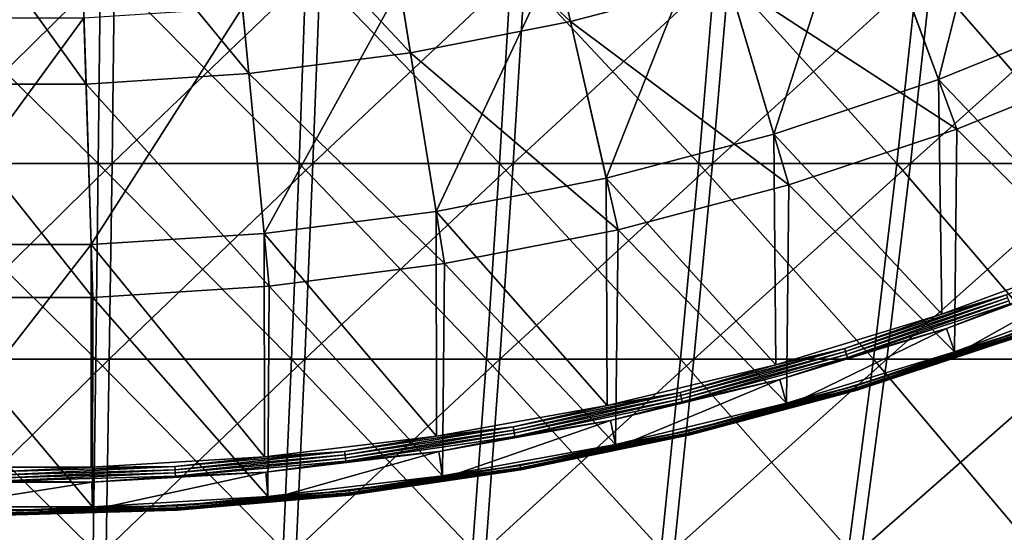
# Model space of a CAD drawing. Header units: millimetres. Extents: x -80 to 80, y -80 to 80.
# Tile 49 of 170: x 0 to 15, y -46 to -38. Entities that reach past the tile are written whole.
import ezdxf

# ---------------------------------------------------------------- set-up
doc = ezdxf.new("R2010")
doc.units = ezdxf.units.MM
doc.header["$LTSCALE"] = 13.670324
for name, color, linetype in [('1', 7, 'CONTINUOUS'), ('11', 7, 'CONTINUOUS'), ('13', 7, 'CONTINUOUS'), ('2', 7, 'CONTINUOUS'), ('3', 7, 'CONTINUOUS'), ('5', 7, 'CONTINUOUS'), ('7', 7, 'CONTINUOUS')]:
    doc.layers.add(name, color=color, linetype=linetype)

msp = doc.modelspace()

# ---------------------------------------------------------------- linework, layer by layer
at = {"layer": '1', "color": 7, "linetype": 'Continuous'}
for points in [[(-1.428, -40, 69.267), (1.68, -36.94, 70.941), (-1.463, -36.94, 70.946), (-1.428, -40, 69.267)], [(1.64, -40, 69.263), (1.68, -36.94, 70.941), (-1.428, -40, 69.267), (1.64, -40, 69.263)], [(4.705, -40, 69.122), (4.819, -36.94, 70.797), (1.64, -40, 69.263), (4.705, -40, 69.122)], [(1.64, -40, 69.263), (4.819, -36.94, 70.797), (1.68, -36.94, 70.941), (1.64, -40, 69.263)], [(7.761, -40, 68.846), (7.949, -36.94, 70.514), (4.705, -40, 69.122), (7.761, -40, 68.846)], [(4.705, -40, 69.122), (7.949, -36.94, 70.514), (4.819, -36.94, 70.797), (4.705, -40, 69.122)], [(10.802, -40, 68.435), (11.064, -36.94, 70.093), (7.761, -40, 68.846), (10.802, -40, 68.435)], [(7.761, -40, 68.846), (11.064, -36.94, 70.093), (7.949, -36.94, 70.514), (7.761, -40, 68.846)], [(13.821, -40, 67.889), (14.156, -36.94, 69.534), (10.802, -40, 68.435), (13.821, -40, 67.889)], [(10.802, -40, 68.435), (14.156, -36.94, 69.534), (11.064, -36.94, 70.093), (10.802, -40, 68.435)], [(16.814, -40, 67.211), (17.221, -36.94, 68.84), (13.821, -40, 67.889), (16.814, -40, 67.211)], [(13.821, -40, 67.889), (17.221, -36.94, 68.84), (14.156, -36.94, 69.534), (13.821, -40, 67.889)], [(-1.391, -42.984, 67.457), (1.64, -40, 69.263), (-1.428, -40, 69.267), (-1.391, -42.984, 67.457)], [(1.597, -42.984, 67.452), (1.64, -40, 69.263), (-1.391, -42.984, 67.457), (1.597, -42.984, 67.452)], [(4.582, -42.984, 67.316), (4.705, -40, 69.122), (1.597, -42.984, 67.452), (4.582, -42.984, 67.316)], [(1.597, -42.984, 67.452), (4.705, -40, 69.122), (1.64, -40, 69.263), (1.597, -42.984, 67.452)], [(7.558, -42.984, 67.047), (7.761, -40, 68.846), (4.582, -42.984, 67.316), (7.558, -42.984, 67.047)], [(4.582, -42.984, 67.316), (7.761, -40, 68.846), (4.705, -40, 69.122), (4.582, -42.984, 67.316)], [(10.519, -42.984, 66.646), (10.802, -40, 68.435), (7.558, -42.984, 67.047), (10.519, -42.984, 66.646)], [(7.558, -42.984, 67.047), (10.802, -40, 68.435), (7.761, -40, 68.846), (7.558, -42.984, 67.047)], [(13.46, -42.984, 66.115), (13.821, -40, 67.889), (10.519, -42.984, 66.646), (13.46, -42.984, 66.115)], [(10.519, -42.984, 66.646), (13.821, -40, 67.889), (10.802, -40, 68.435), (10.519, -42.984, 66.646)], [(16.374, -42.984, 65.454), (16.814, -40, 67.211), (13.46, -42.984, 66.115), (16.374, -42.984, 65.454)], [(13.46, -42.984, 66.115), (16.814, -40, 67.211), (13.821, -40, 67.889), (13.46, -42.984, 66.115)], [(-1.351, -45.886, 65.518), (1.597, -42.984, 67.452), (-1.391, -42.984, 67.457), (-1.351, -45.886, 65.518)], [(1.551, -45.886, 65.514), (1.597, -42.984, 67.452), (-1.351, -45.886, 65.518), (1.551, -45.886, 65.514)], [(4.45, -45.886, 65.381), (4.582, -42.984, 67.316), (1.551, -45.886, 65.514), (4.45, -45.886, 65.381)], [(1.551, -45.886, 65.514), (4.582, -42.984, 67.316), (1.597, -42.984, 67.452), (1.551, -45.886, 65.514)], [(7.341, -45.886, 65.12), (7.558, -42.984, 67.047), (4.45, -45.886, 65.381), (7.341, -45.886, 65.12)], [(4.45, -45.886, 65.381), (7.558, -42.984, 67.047), (4.582, -42.984, 67.316), (4.45, -45.886, 65.381)], [(10.217, -45.886, 64.731), (10.519, -42.984, 66.646), (7.341, -45.886, 65.12), (10.217, -45.886, 64.731)], [(7.341, -45.886, 65.12), (10.519, -42.984, 66.646), (7.558, -42.984, 67.047), (7.341, -45.886, 65.12)], [(13.073, -45.886, 64.215), (13.46, -42.984, 66.115), (10.217, -45.886, 64.731), (13.073, -45.886, 64.215)], [(10.217, -45.886, 64.731), (13.46, -42.984, 66.115), (10.519, -42.984, 66.646), (10.217, -45.886, 64.731)], [(15.904, -45.886, 63.573), (16.374, -42.984, 65.454), (13.073, -45.886, 64.215), (15.904, -45.886, 63.573)], [(13.073, -45.886, 64.215), (16.374, -42.984, 65.454), (13.46, -42.984, 66.115), (13.073, -45.886, 64.215)]]:
    msp.add_3dface(points, dxfattribs=at)
at = {"layer": '11', "color": 42, "linetype": 'Continuous', "true_color": 0xd9ad06}
for points in [[(15.299, -34.56, 71.053), (14.249, -38.718, 69.467), (13.053, -35.469, 71.053), (15.299, -34.56, 71.053)], [(16.7, -37.726, 69.467), (14.249, -38.718, 69.467), (15.299, -34.56, 71.053), (16.7, -37.726, 69.467)], [(13.053, -35.469, 71.053), (11.739, -39.552, 69.467), (10.754, -36.233, 71.053), (13.053, -35.469, 71.053)], [(14.249, -38.718, 69.467), (11.739, -39.552, 69.467), (13.053, -35.469, 71.053), (14.249, -38.718, 69.467)], [(10.754, -36.233, 71.053), (9.181, -40.222, 69.467), (8.41, -36.847, 71.053), (10.754, -36.233, 71.053)], [(11.739, -39.552, 69.467), (9.181, -40.222, 69.467), (10.754, -36.233, 71.053), (11.739, -39.552, 69.467)], [(8.41, -36.847, 71.053), (6.585, -40.728, 69.467), (6.032, -37.31, 71.053), (8.41, -36.847, 71.053)], [(9.181, -40.222, 69.467), (6.585, -40.728, 69.467), (8.41, -36.847, 71.053), (9.181, -40.222, 69.467)], [(6.032, -37.31, 71.053), (3.962, -41.066, 69.467), (3.629, -37.62, 71.053), (6.032, -37.31, 71.053)], [(6.585, -40.728, 69.467), (3.962, -41.066, 69.467), (6.032, -37.31, 71.053), (6.585, -40.728, 69.467)], [(3.629, -37.62, 71.053), (1.322, -41.236, 69.467), (1.211, -37.775, 71.053), (3.629, -37.62, 71.053)], [(3.962, -41.066, 69.467), (1.322, -41.236, 69.467), (3.629, -37.62, 71.053), (3.962, -41.066, 69.467)], [(1.322, -41.236, 69.467), (-1.322, -41.236, 69.467), (1.211, -37.775, 71.053), (1.322, -41.236, 69.467)], [(1.211, -37.775, 71.053), (-1.322, -41.236, 69.467), (-1.211, -37.775, 71.053), (1.211, -37.775, 71.053)], [(16.7, -37.726, 69.467), (16.78, -41.376, 67.745), (14.249, -38.718, 69.467), (16.7, -37.726, 69.467)], [(14.249, -38.718, 69.467), (14.3, -42.297, 67.745), (11.739, -39.552, 69.467), (14.249, -38.718, 69.467)], [(16.78, -41.376, 67.745), (14.3, -42.297, 67.745), (14.249, -38.718, 69.467), (16.78, -41.376, 67.745)], [(11.739, -39.552, 69.467), (11.769, -43.07, 67.745), (9.181, -40.222, 69.467), (11.739, -39.552, 69.467)], [(14.3, -42.297, 67.745), (11.769, -43.07, 67.745), (11.739, -39.552, 69.467), (14.3, -42.297, 67.745)], [(9.181, -40.222, 69.467), (9.197, -43.691, 67.745), (6.585, -40.728, 69.467), (9.181, -40.222, 69.467)], [(11.769, -43.07, 67.745), (9.197, -43.691, 67.745), (9.181, -40.222, 69.467), (11.769, -43.07, 67.745)], [(6.585, -40.728, 69.467), (6.592, -44.159, 67.745), (3.962, -41.066, 69.467), (6.585, -40.728, 69.467)], [(9.197, -43.691, 67.745), (6.592, -44.159, 67.745), (6.585, -40.728, 69.467), (9.197, -43.691, 67.745)], [(3.962, -41.066, 69.467), (3.965, -44.472, 67.745), (1.322, -41.236, 69.467), (3.962, -41.066, 69.467)], [(6.592, -44.159, 67.745), (3.965, -44.472, 67.745), (3.962, -41.066, 69.467), (6.592, -44.159, 67.745)], [(1.323, -44.629, 67.745), (-1.323, -44.629, 67.745), (1.322, -41.236, 69.467), (1.323, -44.629, 67.745)], [(1.322, -41.236, 69.467), (-1.323, -44.629, 67.745), (-1.322, -41.236, 69.467), (1.322, -41.236, 69.467)], [(3.965, -44.472, 67.745), (1.323, -44.629, 67.745), (1.322, -41.236, 69.467), (3.965, -44.472, 67.745)]]:
    msp.add_3dface(points, dxfattribs=at)
at = {"layer": '13', "color": 42, "linetype": 'Continuous', "true_color": 0xd9ad06}
for points in [[(14.3, -42.297, 67.745), (16.78, -41.376, 67.745), (15.287, -42, 67.727), (14.3, -42.297, 67.745)], [(16.867, -41.591, 67.776), (14.374, -42.517, 67.776), (15.336, -42.137, 67.747), (16.867, -41.591, 67.776)], [(12.819, -42.818, 67.727), (14.3, -42.297, 67.745), (15.287, -42, 67.727), (12.819, -42.818, 67.727)], [(12.819, -42.818, 67.727), (15.287, -42, 67.727), (12.833, -42.865, 67.721), (12.819, -42.818, 67.727)], [(12.833, -42.865, 67.721), (15.287, -42, 67.727), (15.304, -42.047, 67.721), (12.833, -42.865, 67.721)], [(12.833, -42.865, 67.721), (15.304, -42.047, 67.721), (12.847, -42.913, 67.728), (12.833, -42.865, 67.721)], [(12.847, -42.913, 67.728), (15.304, -42.047, 67.721), (15.321, -42.093, 67.728), (12.847, -42.913, 67.728)], [(12.847, -42.913, 67.728), (15.321, -42.093, 67.728), (12.86, -42.957, 67.747), (12.847, -42.913, 67.728)], [(12.86, -42.957, 67.747), (15.321, -42.093, 67.728), (15.336, -42.137, 67.747), (12.86, -42.957, 67.747)], [(14.374, -42.517, 67.776), (12.86, -42.957, 67.747), (15.336, -42.137, 67.747), (14.374, -42.517, 67.776)], [(11.769, -43.07, 67.745), (14.3, -42.297, 67.745), (12.819, -42.818, 67.727), (11.769, -43.07, 67.745)], [(14.374, -42.517, 67.776), (11.83, -43.294, 67.776), (12.86, -42.957, 67.747), (14.374, -42.517, 67.776)], [(10.307, -43.491, 67.727), (11.769, -43.07, 67.745), (12.819, -42.818, 67.727), (10.307, -43.491, 67.727)], [(10.307, -43.491, 67.727), (12.819, -42.818, 67.727), (10.319, -43.539, 67.721), (10.307, -43.491, 67.727)], [(10.319, -43.539, 67.721), (12.819, -42.818, 67.727), (12.833, -42.865, 67.721), (10.319, -43.539, 67.721)], [(10.319, -43.539, 67.721), (12.833, -42.865, 67.721), (10.33, -43.587, 67.728), (10.319, -43.539, 67.721)], [(10.33, -43.587, 67.728), (12.833, -42.865, 67.721), (12.847, -42.913, 67.728), (10.33, -43.587, 67.728)], [(10.33, -43.587, 67.728), (12.847, -42.913, 67.728), (10.341, -43.632, 67.747), (10.33, -43.587, 67.728)], [(10.341, -43.632, 67.747), (12.847, -42.913, 67.728), (12.86, -42.957, 67.747), (10.341, -43.632, 67.747)], [(11.83, -43.294, 67.776), (10.341, -43.632, 67.747), (12.86, -42.957, 67.747), (11.83, -43.294, 67.776)], [(9.197, -43.691, 67.745), (11.769, -43.07, 67.745), (10.307, -43.491, 67.727), (9.197, -43.691, 67.745)], [(11.83, -43.294, 67.776), (9.244, -43.918, 67.776), (10.341, -43.632, 67.747), (11.83, -43.294, 67.776)], [(7.761, -44.016, 67.727), (9.197, -43.691, 67.745), (10.307, -43.491, 67.727), (7.761, -44.016, 67.727)], [(7.761, -44.016, 67.727), (10.307, -43.491, 67.727), (7.77, -44.065, 67.721), (7.761, -44.016, 67.727)], [(7.77, -44.065, 67.721), (10.307, -43.491, 67.727), (10.319, -43.539, 67.721), (7.77, -44.065, 67.721)], [(7.77, -44.065, 67.721), (10.319, -43.539, 67.721), (7.778, -44.114, 67.728), (7.77, -44.065, 67.721)], [(7.778, -44.114, 67.728), (10.319, -43.539, 67.721), (10.33, -43.587, 67.728), (7.778, -44.114, 67.728)], [(6.592, -44.159, 67.745), (9.197, -43.691, 67.745), (7.761, -44.016, 67.727), (6.592, -44.159, 67.745)], [(7.778, -44.114, 67.728), (10.33, -43.587, 67.728), (7.787, -44.16, 67.747), (7.778, -44.114, 67.728)], [(7.787, -44.16, 67.747), (10.33, -43.587, 67.728), (10.341, -43.632, 67.747), (7.787, -44.16, 67.747)], [(9.244, -43.918, 67.776), (7.787, -44.16, 67.747), (10.341, -43.632, 67.747), (9.244, -43.918, 67.776)], [(9.244, -43.918, 67.776), (6.627, -44.389, 67.776), (7.787, -44.16, 67.747), (9.244, -43.918, 67.776)], [(3.965, -44.472, 67.745), (6.592, -44.159, 67.745), (5.189, -44.393, 67.727), (3.965, -44.472, 67.745)], [(5.189, -44.393, 67.727), (6.592, -44.159, 67.745), (7.761, -44.016, 67.727), (5.189, -44.393, 67.727)], [(5.189, -44.393, 67.727), (7.761, -44.016, 67.727), (5.195, -44.442, 67.721), (5.189, -44.393, 67.727)], [(5.195, -44.442, 67.721), (7.761, -44.016, 67.727), (7.77, -44.065, 67.721), (5.195, -44.442, 67.721)], [(5.195, -44.442, 67.721), (7.77, -44.065, 67.721), (5.2, -44.492, 67.728), (5.195, -44.442, 67.721)], [(5.2, -44.492, 67.728), (7.77, -44.065, 67.721), (7.778, -44.114, 67.728), (5.2, -44.492, 67.728)], [(5.2, -44.492, 67.728), (7.778, -44.114, 67.728), (5.206, -44.538, 67.747), (5.2, -44.492, 67.728)], [(5.206, -44.538, 67.747), (7.778, -44.114, 67.728), (7.787, -44.16, 67.747), (5.206, -44.538, 67.747)], [(6.627, -44.389, 67.776), (5.206, -44.538, 67.747), (7.787, -44.16, 67.747), (6.627, -44.389, 67.776)], [(2.599, -44.62, 67.727), (3.965, -44.472, 67.745), (5.189, -44.393, 67.727), (2.599, -44.62, 67.727)], [(2.599, -44.62, 67.727), (5.189, -44.393, 67.727), (2.602, -44.669, 67.721), (2.599, -44.62, 67.727)], [(2.602, -44.669, 67.721), (5.189, -44.393, 67.727), (5.195, -44.442, 67.721), (2.602, -44.669, 67.721)], [(2.602, -44.669, 67.721), (5.195, -44.442, 67.721), (2.605, -44.719, 67.728), (2.602, -44.669, 67.721)], [(2.605, -44.719, 67.728), (5.195, -44.442, 67.721), (5.2, -44.492, 67.728), (2.605, -44.719, 67.728)], [(6.627, -44.389, 67.776), (3.985, -44.704, 67.776), (5.206, -44.538, 67.747), (6.627, -44.389, 67.776)], [(1.323, -44.629, 67.745), (3.965, -44.472, 67.745), (2.599, -44.62, 67.727), (1.323, -44.629, 67.745)], [(2.605, -44.719, 67.728), (5.2, -44.492, 67.728), (2.607, -44.765, 67.747), (2.605, -44.719, 67.728)], [(2.607, -44.765, 67.747), (5.2, -44.492, 67.728), (5.206, -44.538, 67.747), (2.607, -44.765, 67.747)], [(3.985, -44.704, 67.776), (2.607, -44.765, 67.747), (5.206, -44.538, 67.747), (3.985, -44.704, 67.776)], [(-1.323, -44.629, 67.745), (1.323, -44.629, 67.745), (0, -44.695, 67.727), (-1.323, -44.629, 67.745)], [(0, -44.695, 67.727), (1.323, -44.629, 67.745), (2.599, -44.62, 67.727), (0, -44.695, 67.727)], [(0, -44.695, 67.727), (2.599, -44.62, 67.727), (0, -44.745, 67.721), (0, -44.695, 67.727)], [(0, -44.745, 67.721), (2.599, -44.62, 67.727), (2.602, -44.669, 67.721), (0, -44.745, 67.721)], [(0, -44.745, 67.721), (2.602, -44.669, 67.721), (0, -44.795, 67.728), (0, -44.745, 67.721)], [(0, -44.795, 67.728), (2.602, -44.669, 67.721), (2.605, -44.719, 67.728), (0, -44.795, 67.728)], [(0, -44.795, 67.728), (2.605, -44.719, 67.728), (0, -44.841, 67.747), (0, -44.795, 67.728)], [(0, -44.841, 67.747), (2.605, -44.719, 67.728), (2.607, -44.765, 67.747), (0, -44.841, 67.747)], [(1.33, -44.861, 67.776), (0, -44.841, 67.747), (2.607, -44.765, 67.747), (1.33, -44.861, 67.776)], [(3.985, -44.704, 67.776), (1.33, -44.861, 67.776), (2.607, -44.765, 67.747), (3.985, -44.704, 67.776)], [(1.33, -44.861, 67.776), (-1.33, -44.861, 67.776), (0, -44.841, 67.747), (1.33, -44.861, 67.776)]]:
    msp.add_3dface(points, dxfattribs=at)
at = {"layer": '2', "color": 7, "linetype": 'Continuous'}
for points in [[(1.463, -36.94, -70.946), (1.428, -40, -69.267), (-1.68, -36.94, -70.941), (1.463, -36.94, -70.946)], [(-1.68, -36.94, -70.941), (1.428, -40, -69.267), (-1.64, -40, -69.263), (-1.68, -36.94, -70.941)], [(1.463, -36.94, -70.946), (4.494, -40, -69.136), (1.428, -40, -69.267), (1.463, -36.94, -70.946)], [(4.603, -36.94, -70.811), (4.494, -40, -69.136), (1.463, -36.94, -70.946), (4.603, -36.94, -70.811)], [(4.603, -36.94, -70.811), (7.551, -40, -68.869), (4.494, -40, -69.136), (4.603, -36.94, -70.811)], [(7.734, -36.94, -70.538), (7.551, -40, -68.869), (4.603, -36.94, -70.811), (7.734, -36.94, -70.538)], [(7.734, -36.94, -70.538), (10.593, -40, -68.467), (7.551, -40, -68.869), (7.734, -36.94, -70.538)], [(10.849, -36.94, -70.127), (10.593, -40, -68.467), (7.734, -36.94, -70.538), (10.849, -36.94, -70.127)], [(10.849, -36.94, -70.127), (13.614, -40, -67.931), (10.593, -40, -68.467), (10.849, -36.94, -70.127)], [(13.944, -36.94, -69.577), (13.614, -40, -67.931), (10.849, -36.94, -70.127), (13.944, -36.94, -69.577)], [(13.944, -36.94, -69.577), (16.608, -40, -67.262), (13.614, -40, -67.931), (13.944, -36.94, -69.577)], [(17.011, -36.94, -68.892), (16.608, -40, -67.262), (13.944, -36.94, -69.577), (17.011, -36.94, -68.892)], [(1.428, -40, -69.267), (1.391, -42.984, -67.457), (-1.64, -40, -69.263), (1.428, -40, -69.267)], [(-1.64, -40, -69.263), (1.391, -42.984, -67.457), (-1.597, -42.984, -67.452), (-1.64, -40, -69.263)], [(1.428, -40, -69.267), (4.377, -42.984, -67.329), (1.391, -42.984, -67.457), (1.428, -40, -69.267)], [(4.494, -40, -69.136), (4.377, -42.984, -67.329), (1.428, -40, -69.267), (4.494, -40, -69.136)], [(4.494, -40, -69.136), (7.353, -42.984, -67.069), (4.377, -42.984, -67.329), (4.494, -40, -69.136)], [(7.551, -40, -68.869), (7.353, -42.984, -67.069), (4.494, -40, -69.136), (7.551, -40, -68.869)], [(7.551, -40, -68.869), (10.316, -42.984, -66.678), (7.353, -42.984, -67.069), (7.551, -40, -68.869)], [(10.593, -40, -68.467), (10.316, -42.984, -66.678), (7.551, -40, -68.869), (10.593, -40, -68.467)], [(10.593, -40, -68.467), (13.258, -42.984, -66.156), (10.316, -42.984, -66.678), (10.593, -40, -68.467)], [(13.614, -40, -67.931), (13.258, -42.984, -66.156), (10.593, -40, -68.467), (13.614, -40, -67.931)], [(13.614, -40, -67.931), (16.174, -42.984, -65.504), (13.258, -42.984, -66.156), (13.614, -40, -67.931)], [(16.608, -40, -67.262), (16.174, -42.984, -65.504), (13.614, -40, -67.931), (16.608, -40, -67.262)], [(1.391, -42.984, -67.457), (1.351, -45.886, -65.518), (-1.597, -42.984, -67.452), (1.391, -42.984, -67.457)], [(-1.597, -42.984, -67.452), (1.351, -45.886, -65.518), (-1.551, -45.886, -65.514), (-1.597, -42.984, -67.452)], [(1.391, -42.984, -67.457), (4.251, -45.886, -65.394), (1.351, -45.886, -65.518), (1.391, -42.984, -67.457)], [(4.377, -42.984, -67.329), (4.251, -45.886, -65.394), (1.391, -42.984, -67.457), (4.377, -42.984, -67.329)], [(4.377, -42.984, -67.329), (7.142, -45.886, -65.142), (4.251, -45.886, -65.394), (4.377, -42.984, -67.329)], [(7.353, -42.984, -67.069), (7.142, -45.886, -65.142), (4.377, -42.984, -67.329), (7.353, -42.984, -67.069)], [(7.353, -42.984, -67.069), (10.019, -45.886, -64.762), (7.142, -45.886, -65.142), (7.353, -42.984, -67.069)], [(10.316, -42.984, -66.678), (10.019, -45.886, -64.762), (7.353, -42.984, -67.069), (10.316, -42.984, -66.678)], [(10.316, -42.984, -66.678), (12.877, -45.886, -64.255), (10.019, -45.886, -64.762), (10.316, -42.984, -66.678)], [(13.258, -42.984, -66.156), (12.877, -45.886, -64.255), (10.316, -42.984, -66.678), (13.258, -42.984, -66.156)], [(13.258, -42.984, -66.156), (15.71, -45.886, -63.621), (12.877, -45.886, -64.255), (13.258, -42.984, -66.156)], [(16.174, -42.984, -65.504), (15.71, -45.886, -63.621), (13.258, -42.984, -66.156), (16.174, -42.984, -65.504)]]:
    msp.add_3dface(points, dxfattribs=at)
at = {"layer": '3', "color": 42, "linetype": 'Continuous', "true_color": 0xd9ad06}
for points in [[(7.898, -34.605, 73.037), (5.665, -35.04, 73.037), (8.635, -37.834, 71.647), (7.898, -34.605, 73.037)], [(11.042, -37.203, 71.647), (7.898, -34.605, 73.037), (8.635, -37.834, 71.647), (11.042, -37.203, 71.647)], [(5.665, -35.04, 73.037), (3.408, -35.331, 73.037), (6.194, -38.309, 71.647), (5.665, -35.04, 73.037)], [(8.635, -37.834, 71.647), (5.665, -35.04, 73.037), (6.194, -38.309, 71.647), (8.635, -37.834, 71.647)], [(3.408, -35.331, 73.037), (1.138, -35.477, 73.037), (3.726, -38.627, 71.647), (3.408, -35.331, 73.037)], [(6.194, -38.309, 71.647), (3.408, -35.331, 73.037), (3.726, -38.627, 71.647), (6.194, -38.309, 71.647)], [(1.244, -38.787, 71.647), (-1.138, -35.477, 73.037), (-1.244, -38.787, 71.647), (1.244, -38.787, 71.647)], [(1.138, -35.477, 73.037), (-1.138, -35.477, 73.037), (1.244, -38.787, 71.647), (1.138, -35.477, 73.037)], [(3.726, -38.627, 71.647), (1.138, -35.477, 73.037), (1.244, -38.787, 71.647), (3.726, -38.627, 71.647)], [(15.708, -35.485, 71.647), (13.402, -36.419, 71.647), (17.026, -38.463, 70.132), (15.708, -35.485, 71.647)], [(13.402, -36.419, 71.647), (11.042, -37.203, 71.647), (14.527, -39.475, 70.132), (13.402, -36.419, 71.647)], [(17.026, -38.463, 70.132), (13.402, -36.419, 71.647), (14.527, -39.475, 70.132), (17.026, -38.463, 70.132)], [(11.042, -37.203, 71.647), (8.635, -37.834, 71.647), (11.968, -40.325, 70.132), (11.042, -37.203, 71.647)], [(14.527, -39.475, 70.132), (11.042, -37.203, 71.647), (11.968, -40.325, 70.132), (14.527, -39.475, 70.132)], [(8.635, -37.834, 71.647), (6.194, -38.309, 71.647), (9.36, -41.009, 70.132), (8.635, -37.834, 71.647)], [(11.968, -40.325, 70.132), (8.635, -37.834, 71.647), (9.36, -41.009, 70.132), (11.968, -40.325, 70.132)], [(6.194, -38.309, 71.647), (3.726, -38.627, 71.647), (6.713, -41.524, 70.132), (6.194, -38.309, 71.647)], [(9.36, -41.009, 70.132), (6.194, -38.309, 71.647), (6.713, -41.524, 70.132), (9.36, -41.009, 70.132)], [(17.026, -38.463, 70.132), (14.527, -39.475, 70.132), (17.009, -41.939, 68.497), (17.026, -38.463, 70.132)], [(3.726, -38.627, 71.647), (1.244, -38.787, 71.647), (4.039, -41.869, 70.132), (3.726, -38.627, 71.647)], [(6.713, -41.524, 70.132), (3.726, -38.627, 71.647), (4.039, -41.869, 70.132), (6.713, -41.524, 70.132)], [(1.348, -42.042, 70.132), (-1.244, -38.787, 71.647), (-1.348, -42.042, 70.132), (1.348, -42.042, 70.132)], [(1.244, -38.787, 71.647), (-1.244, -38.787, 71.647), (1.348, -42.042, 70.132), (1.244, -38.787, 71.647)], [(4.039, -41.869, 70.132), (1.244, -38.787, 71.647), (1.348, -42.042, 70.132), (4.039, -41.869, 70.132)], [(14.527, -39.475, 70.132), (11.968, -40.325, 70.132), (14.494, -42.873, 68.497), (14.527, -39.475, 70.132)], [(17.009, -41.939, 68.497), (14.527, -39.475, 70.132), (14.494, -42.873, 68.497), (17.009, -41.939, 68.497)], [(11.968, -40.325, 70.132), (9.36, -41.009, 70.132), (11.929, -43.656, 68.497), (11.968, -40.325, 70.132)], [(14.494, -42.873, 68.497), (11.968, -40.325, 70.132), (11.929, -43.656, 68.497), (14.494, -42.873, 68.497)], [(9.36, -41.009, 70.132), (6.713, -41.524, 70.132), (9.322, -44.286, 68.497), (9.36, -41.009, 70.132)], [(11.929, -43.656, 68.497), (9.36, -41.009, 70.132), (9.322, -44.286, 68.497), (11.929, -43.656, 68.497)], [(6.713, -41.524, 70.132), (4.039, -41.869, 70.132), (6.682, -44.761, 68.497), (6.713, -41.524, 70.132)], [(9.322, -44.286, 68.497), (6.713, -41.524, 70.132), (6.682, -44.761, 68.497), (9.322, -44.286, 68.497)], [(4.039, -41.869, 70.132), (1.348, -42.042, 70.132), (4.019, -45.078, 68.497), (4.039, -41.869, 70.132)], [(6.682, -44.761, 68.497), (4.039, -41.869, 70.132), (4.019, -45.078, 68.497), (6.682, -44.761, 68.497)], [(1.348, -42.042, 70.132), (-1.348, -42.042, 70.132), (1.341, -45.237, 68.497), (1.348, -42.042, 70.132)], [(1.341, -45.237, 68.497), (-1.348, -42.042, 70.132), (-1.341, -45.237, 68.497), (1.341, -45.237, 68.497)], [(4.019, -45.078, 68.497), (1.348, -42.042, 70.132), (1.341, -45.237, 68.497), (4.019, -45.078, 68.497)]]:
    msp.add_3dface(points, dxfattribs=at)
at = {"layer": '5', "color": 42, "linetype": 'Continuous', "true_color": 0xd9ad06}
for points in [[(14.374, -42.517, 67.776), (16.867, -41.591, 67.776), (14.508, -42.914, 68.176), (14.374, -42.517, 67.776)], [(14.508, -42.914, 68.176), (16.867, -41.591, 67.776), (17.025, -41.979, 68.176), (14.508, -42.914, 68.176)], [(11.83, -43.294, 67.776), (14.374, -42.517, 67.776), (11.941, -43.698, 68.176), (11.83, -43.294, 67.776)], [(11.941, -43.698, 68.176), (14.374, -42.517, 67.776), (14.508, -42.914, 68.176), (11.941, -43.698, 68.176)], [(9.244, -43.918, 67.776), (11.83, -43.294, 67.776), (9.331, -44.329, 68.176), (9.244, -43.918, 67.776)], [(9.331, -44.329, 68.176), (11.83, -43.294, 67.776), (11.941, -43.698, 68.176), (9.331, -44.329, 68.176)], [(6.627, -44.389, 67.776), (9.244, -43.918, 67.776), (6.688, -44.804, 68.176), (6.627, -44.389, 67.776)], [(6.688, -44.804, 68.176), (9.244, -43.918, 67.776), (9.331, -44.329, 68.176), (6.688, -44.804, 68.176)], [(3.985, -44.704, 67.776), (6.627, -44.389, 67.776), (4.022, -45.121, 68.176), (3.985, -44.704, 67.776)], [(4.022, -45.121, 68.176), (6.627, -44.389, 67.776), (6.688, -44.804, 68.176), (4.022, -45.121, 68.176)], [(1.33, -44.861, 67.776), (3.985, -44.704, 67.776), (1.342, -45.28, 68.176), (1.33, -44.861, 67.776)], [(1.342, -45.28, 68.176), (3.985, -44.704, 67.776), (4.022, -45.121, 68.176), (1.342, -45.28, 68.176)], [(-1.33, -44.861, 67.776), (1.33, -44.861, 67.776), (-1.342, -45.28, 68.176), (-1.33, -44.861, 67.776)], [(-1.342, -45.28, 68.176), (1.33, -44.861, 67.776), (1.342, -45.28, 68.176), (-1.342, -45.28, 68.176)]]:
    msp.add_3dface(points, dxfattribs=at)
at = {"layer": '7', "color": 42, "linetype": 'Continuous', "true_color": 0xd9ad06}
for points in [[(17.009, -41.939, 68.497), (14.494, -42.873, 68.497), (15.492, -42.564, 68.471), (17.009, -41.939, 68.497)], [(14.508, -42.914, 68.176), (17.025, -41.979, 68.176), (15.504, -42.597, 68.213), (14.508, -42.914, 68.176)], [(14.494, -42.873, 68.497), (12.991, -43.392, 68.471), (15.492, -42.564, 68.471), (14.494, -42.873, 68.497)], [(12.991, -43.392, 68.471), (15.503, -42.593, 68.435), (15.492, -42.564, 68.471), (12.991, -43.392, 68.471)], [(13, -43.422, 68.435), (15.503, -42.593, 68.435), (12.991, -43.392, 68.471), (13, -43.422, 68.435)], [(13, -43.422, 68.435), (15.51, -42.614, 68.394), (15.503, -42.593, 68.435), (13, -43.422, 68.435)], [(13.006, -43.444, 68.394), (15.51, -42.614, 68.394), (13, -43.422, 68.435), (13.006, -43.444, 68.394)], [(13.001, -43.426, 68.213), (14.508, -42.914, 68.176), (15.504, -42.597, 68.213), (13.001, -43.426, 68.213)], [(13.001, -43.426, 68.213), (15.504, -42.597, 68.213), (13.007, -43.446, 68.255), (13.001, -43.426, 68.213)], [(13.006, -43.444, 68.394), (15.514, -42.625, 68.348), (15.51, -42.614, 68.394), (13.006, -43.444, 68.394)], [(13.01, -43.455, 68.348), (15.514, -42.625, 68.348), (13.006, -43.444, 68.394), (13.01, -43.455, 68.348)], [(13.007, -43.446, 68.255), (15.504, -42.597, 68.213), (15.511, -42.616, 68.255), (13.007, -43.446, 68.255)], [(13.007, -43.446, 68.255), (15.511, -42.616, 68.255), (13.01, -43.456, 68.301), (13.007, -43.446, 68.255)], [(13.01, -43.456, 68.301), (15.511, -42.616, 68.255), (15.515, -42.626, 68.301), (13.01, -43.456, 68.301)], [(13.01, -43.455, 68.348), (15.515, -42.626, 68.301), (15.514, -42.625, 68.348), (13.01, -43.455, 68.348)], [(13.01, -43.456, 68.301), (15.515, -42.626, 68.301), (13.01, -43.455, 68.348), (13.01, -43.456, 68.301)], [(14.494, -42.873, 68.497), (11.929, -43.656, 68.497), (12.991, -43.392, 68.471), (14.494, -42.873, 68.497)], [(11.941, -43.698, 68.176), (14.508, -42.914, 68.176), (13.001, -43.426, 68.213), (11.941, -43.698, 68.176)], [(11.929, -43.656, 68.497), (10.446, -44.074, 68.471), (12.991, -43.392, 68.471), (11.929, -43.656, 68.497)], [(10.446, -44.074, 68.471), (13, -43.422, 68.435), (12.991, -43.392, 68.471), (10.446, -44.074, 68.471)], [(10.453, -44.105, 68.435), (13, -43.422, 68.435), (10.446, -44.074, 68.471), (10.453, -44.105, 68.435)], [(10.453, -44.105, 68.435), (13.006, -43.444, 68.394), (13, -43.422, 68.435), (10.453, -44.105, 68.435)], [(10.458, -44.126, 68.394), (13.006, -43.444, 68.394), (10.453, -44.105, 68.435), (10.458, -44.126, 68.394)], [(10.454, -44.109, 68.213), (11.941, -43.698, 68.176), (13.001, -43.426, 68.213), (10.454, -44.109, 68.213)], [(10.454, -44.109, 68.213), (13.001, -43.426, 68.213), (10.459, -44.129, 68.255), (10.454, -44.109, 68.213)], [(10.458, -44.126, 68.394), (13.01, -43.455, 68.348), (13.006, -43.444, 68.394), (10.458, -44.126, 68.394)], [(10.461, -44.138, 68.348), (13.01, -43.455, 68.348), (10.458, -44.126, 68.394), (10.461, -44.138, 68.348)], [(10.459, -44.129, 68.255), (13.001, -43.426, 68.213), (13.007, -43.446, 68.255), (10.459, -44.129, 68.255)], [(10.459, -44.129, 68.255), (13.007, -43.446, 68.255), (10.461, -44.139, 68.301), (10.459, -44.129, 68.255)], [(10.461, -44.139, 68.301), (13.007, -43.446, 68.255), (13.01, -43.456, 68.301), (10.461, -44.139, 68.301)], [(10.461, -44.138, 68.348), (13.01, -43.456, 68.301), (13.01, -43.455, 68.348), (10.461, -44.138, 68.348)], [(10.461, -44.139, 68.301), (13.01, -43.456, 68.301), (10.461, -44.138, 68.348), (10.461, -44.139, 68.301)], [(11.929, -43.656, 68.497), (9.322, -44.286, 68.497), (10.446, -44.074, 68.471), (11.929, -43.656, 68.497)], [(9.331, -44.329, 68.176), (11.941, -43.698, 68.176), (10.454, -44.109, 68.213), (9.331, -44.329, 68.176)], [(9.322, -44.286, 68.497), (7.865, -44.607, 68.471), (10.446, -44.074, 68.471), (9.322, -44.286, 68.497)], [(7.865, -44.607, 68.471), (10.453, -44.105, 68.435), (10.446, -44.074, 68.471), (7.865, -44.607, 68.471)], [(7.871, -44.638, 68.435), (10.453, -44.105, 68.435), (7.865, -44.607, 68.471), (7.871, -44.638, 68.435)], [(7.871, -44.638, 68.435), (10.458, -44.126, 68.394), (10.453, -44.105, 68.435), (7.871, -44.638, 68.435)], [(7.875, -44.66, 68.394), (10.458, -44.126, 68.394), (7.871, -44.638, 68.435), (7.875, -44.66, 68.394)], [(7.872, -44.642, 68.213), (9.331, -44.329, 68.176), (10.454, -44.109, 68.213), (7.872, -44.642, 68.213)], [(7.872, -44.642, 68.213), (10.454, -44.109, 68.213), (7.875, -44.662, 68.255), (7.872, -44.642, 68.213)], [(7.875, -44.662, 68.255), (10.454, -44.109, 68.213), (10.459, -44.129, 68.255), (7.875, -44.662, 68.255)], [(7.875, -44.66, 68.394), (10.461, -44.138, 68.348), (10.458, -44.126, 68.394), (7.875, -44.66, 68.394)], [(7.875, -44.662, 68.255), (10.459, -44.129, 68.255), (7.877, -44.672, 68.301), (7.875, -44.662, 68.255)], [(7.877, -44.671, 68.348), (10.461, -44.138, 68.348), (7.875, -44.66, 68.394), (7.877, -44.671, 68.348)], [(7.877, -44.672, 68.301), (10.459, -44.129, 68.255), (10.461, -44.139, 68.301), (7.877, -44.672, 68.301)], [(7.877, -44.671, 68.348), (10.461, -44.139, 68.301), (10.461, -44.138, 68.348), (7.877, -44.671, 68.348)], [(7.877, -44.672, 68.301), (10.461, -44.139, 68.301), (7.877, -44.671, 68.348), (7.877, -44.672, 68.301)], [(9.322, -44.286, 68.497), (6.682, -44.761, 68.497), (7.865, -44.607, 68.471), (9.322, -44.286, 68.497)], [(6.688, -44.804, 68.176), (9.331, -44.329, 68.176), (7.872, -44.642, 68.213), (6.688, -44.804, 68.176)], [(6.682, -44.761, 68.497), (5.258, -44.989, 68.471), (7.865, -44.607, 68.471), (6.682, -44.761, 68.497)], [(5.258, -44.989, 68.471), (7.871, -44.638, 68.435), (7.865, -44.607, 68.471), (5.258, -44.989, 68.471)], [(6.682, -44.761, 68.497), (4.019, -45.078, 68.497), (5.258, -44.989, 68.471), (6.682, -44.761, 68.497)], [(5.262, -45.02, 68.435), (7.871, -44.638, 68.435), (5.258, -44.989, 68.471), (5.262, -45.02, 68.435)], [(5.262, -45.02, 68.435), (7.875, -44.66, 68.394), (7.871, -44.638, 68.435), (5.262, -45.02, 68.435)], [(5.265, -45.042, 68.394), (7.875, -44.66, 68.394), (5.262, -45.02, 68.435), (5.265, -45.042, 68.394)], [(5.263, -45.024, 68.213), (6.688, -44.804, 68.176), (7.872, -44.642, 68.213), (5.263, -45.024, 68.213)], [(5.263, -45.024, 68.213), (7.872, -44.642, 68.213), (5.265, -45.044, 68.255), (5.263, -45.024, 68.213)], [(5.265, -45.044, 68.255), (7.872, -44.642, 68.213), (7.875, -44.662, 68.255), (5.265, -45.044, 68.255)], [(5.265, -45.042, 68.394), (7.877, -44.671, 68.348), (7.875, -44.66, 68.394), (5.265, -45.042, 68.394)], [(5.265, -45.044, 68.255), (7.875, -44.662, 68.255), (5.266, -45.055, 68.301), (5.265, -45.044, 68.255)], [(5.266, -45.054, 68.348), (7.877, -44.671, 68.348), (5.265, -45.042, 68.394), (5.266, -45.054, 68.348)], [(5.266, -45.055, 68.301), (7.875, -44.662, 68.255), (7.877, -44.672, 68.301), (5.266, -45.055, 68.301)], [(5.266, -45.054, 68.348), (7.877, -44.672, 68.301), (7.877, -44.671, 68.348), (5.266, -45.054, 68.348)], [(5.266, -45.055, 68.301), (7.877, -44.672, 68.301), (5.266, -45.054, 68.348), (5.266, -45.055, 68.301)], [(4.022, -45.121, 68.176), (6.688, -44.804, 68.176), (5.263, -45.024, 68.213), (4.022, -45.121, 68.176)], [(4.019, -45.078, 68.497), (2.634, -45.219, 68.471), (5.258, -44.989, 68.471), (4.019, -45.078, 68.497)], [(2.634, -45.219, 68.471), (5.262, -45.02, 68.435), (5.258, -44.989, 68.471), (2.634, -45.219, 68.471)], [(2.636, -45.25, 68.435), (5.262, -45.02, 68.435), (2.634, -45.219, 68.471), (2.636, -45.25, 68.435)], [(2.636, -45.25, 68.435), (5.265, -45.042, 68.394), (5.262, -45.02, 68.435), (2.636, -45.25, 68.435)], [(2.636, -45.254, 68.213), (4.022, -45.121, 68.176), (5.263, -45.024, 68.213), (2.636, -45.254, 68.213)], [(2.636, -45.254, 68.213), (5.263, -45.024, 68.213), (2.637, -45.274, 68.255), (2.636, -45.254, 68.213)], [(2.637, -45.272, 68.394), (5.265, -45.042, 68.394), (2.636, -45.25, 68.435), (2.637, -45.272, 68.394)], [(2.637, -45.274, 68.255), (5.263, -45.024, 68.213), (5.265, -45.044, 68.255), (2.637, -45.274, 68.255)], [(2.637, -45.272, 68.394), (5.266, -45.054, 68.348), (5.265, -45.042, 68.394), (2.637, -45.272, 68.394)], [(2.637, -45.274, 68.255), (5.265, -45.044, 68.255), (2.638, -45.285, 68.301), (2.637, -45.274, 68.255)], [(2.637, -45.284, 68.348), (5.266, -45.055, 68.301), (5.266, -45.054, 68.348), (2.637, -45.284, 68.348)], [(2.637, -45.284, 68.348), (5.266, -45.054, 68.348), (2.637, -45.272, 68.394), (2.637, -45.284, 68.348)], [(2.638, -45.285, 68.301), (5.266, -45.055, 68.301), (2.637, -45.284, 68.348), (2.638, -45.285, 68.301)], [(2.638, -45.285, 68.301), (5.265, -45.044, 68.255), (5.266, -45.055, 68.301), (2.638, -45.285, 68.301)], [(4.019, -45.078, 68.497), (1.341, -45.237, 68.497), (2.634, -45.219, 68.471), (4.019, -45.078, 68.497)], [(1.342, -45.28, 68.176), (4.022, -45.121, 68.176), (2.636, -45.254, 68.213), (1.342, -45.28, 68.176)], [(-1.342, -45.28, 68.176), (1.342, -45.28, 68.176), (0, -45.33, 68.213), (-1.342, -45.28, 68.176)], [(1.341, -45.237, 68.497), (-1.341, -45.237, 68.497), (0, -45.295, 68.471), (1.341, -45.237, 68.497)], [(1.341, -45.237, 68.497), (0, -45.295, 68.471), (2.634, -45.219, 68.471), (1.341, -45.237, 68.497)], [(0, -45.295, 68.471), (2.636, -45.25, 68.435), (2.634, -45.219, 68.471), (0, -45.295, 68.471)], [(0, -45.327, 68.435), (2.637, -45.272, 68.394), (2.636, -45.25, 68.435), (0, -45.327, 68.435)], [(0, -45.327, 68.435), (2.636, -45.25, 68.435), (0, -45.295, 68.471), (0, -45.327, 68.435)], [(0, -45.33, 68.213), (1.342, -45.28, 68.176), (2.636, -45.254, 68.213), (0, -45.33, 68.213)], [(0, -45.33, 68.213), (2.636, -45.254, 68.213), (0, -45.351, 68.255), (0, -45.33, 68.213)], [(0, -45.351, 68.255), (2.636, -45.254, 68.213), (2.637, -45.274, 68.255), (0, -45.351, 68.255)], [(0, -45.349, 68.394), (2.637, -45.284, 68.348), (2.637, -45.272, 68.394), (0, -45.349, 68.394)], [(0, -45.349, 68.394), (2.637, -45.272, 68.394), (0, -45.327, 68.435), (0, -45.349, 68.394)], [(0, -45.351, 68.255), (2.637, -45.274, 68.255), (0, -45.361, 68.301), (0, -45.351, 68.255)], [(0, -45.361, 68.301), (2.637, -45.274, 68.255), (2.638, -45.285, 68.301), (0, -45.361, 68.301)], [(0, -45.361, 68.348), (2.638, -45.285, 68.301), (2.637, -45.284, 68.348), (0, -45.361, 68.348)], [(0, -45.361, 68.348), (2.637, -45.284, 68.348), (0, -45.349, 68.394), (0, -45.361, 68.348)], [(0, -45.361, 68.301), (2.638, -45.285, 68.301), (0, -45.361, 68.348), (0, -45.361, 68.301)]]:
    msp.add_3dface(points, dxfattribs=at)

doc.saveas('drawing.dxf')
